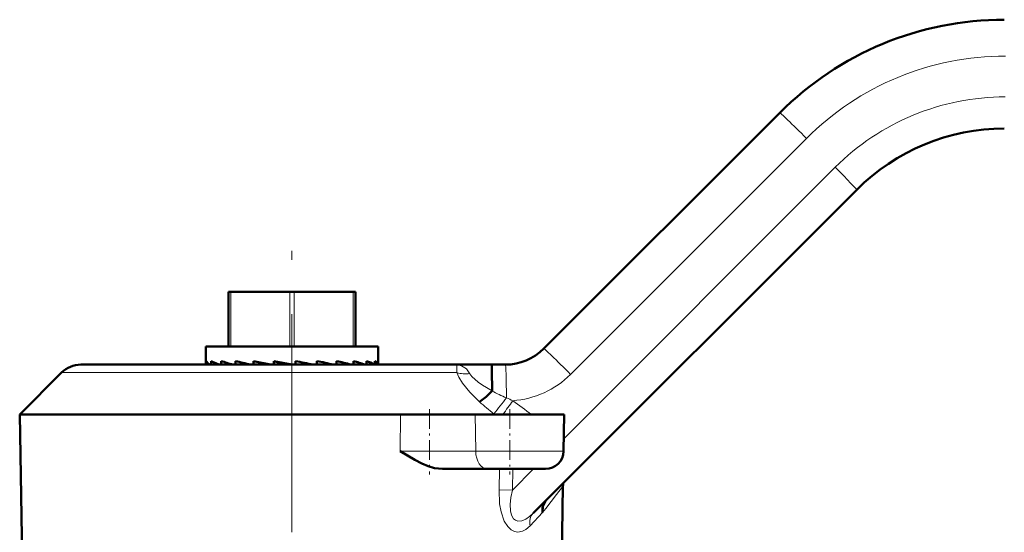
# Model space of a CAD drawing. Extents: x -1351 to 1763, y -1300 to 612.
# Tile 70 of 79: x 1592 to 1646, y -126 to -97. Entities that reach past the tile are written whole.
import ezdxf

# ---------------------------------------------------------------- set-up
doc = ezdxf.new("R2010")
doc.units = 0
doc.linetypes.add('DASHDOT', pattern=[18.5, 12, -3, 0.5, -3])

msp = doc.modelspace()

# ---------------------------------------------------------------- linework, layer by layer
at = {"color": 7, "lineweight": 50}
for p, q in [((1621.037, -115.544), (1634.032, -102.549)), ((1638.275, -106.791), (1620.453, -124.613)), ((1603.658, -115.423), (1603.658, -112.423)), ((1603.783, -112.423), (1603.658, -112.423)), ((1603.783, -112.423), (1607.033, -112.423)), ((1607.283, -112.423), (1607.033, -112.423)), ((1607.283, -112.423), (1610.533, -112.423)), ((1610.658, -112.423), (1610.533, -112.423)), ((1610.658, -115.423), (1610.658, -112.423)), ((1602.408, -115.423), (1603.044, -115.423)), ((1602.408, -115.423), (1602.408, -116.363)), ((1603.044, -115.423), (1611.908, -115.423)), ((1611.908, -115.423), (1611.908, -116.244)), ((1616.209, -116.423), (1595.529, -116.423)), ((1602.434, -116.224), (1602.434, -116.423)), ((1602.705, -116.224), (1602.705, -116.423)), ((1603.147, -116.423), (1603.044, -116.383)), ((1603.256, -116.224), (1603.256, -116.423)), ((1604.052, -116.224), (1604.052, -116.423)), ((1605.044, -116.224), (1605.044, -116.423)), ((1605.976, -116.423), (1605.044, -116.224)), ((1606.168, -116.224), (1606.168, -116.423)), ((1607.157, -116.423), (1606.168, -116.224)), ((1606.547, -116.34), (1606.168, -116.224)), ((1606.518, -116.423), (1606.547, -116.423)), ((1606.959, -116.423), (1606.547, -116.34)), ((1606.547, -116.34), (1606.547, -116.423)), ((1606.949, -116.423), (1606.547, -116.423)), ((1606.959, -116.423), (1606.977, -116.423)), ((1607.354, -116.224), (1607.354, -116.423)), ((1607.46, -116.423), (1607.354, -116.402)), ((1607.45, -116.423), (1607.354, -116.423)), ((1607.46, -116.423), (1607.541, -116.423)), ((1608.528, -116.224), (1608.528, -116.423)), ((1609.616, -116.224), (1609.616, -116.423)), ((1610.55, -116.224), (1610.55, -116.423)), ((1611.27, -116.224), (1611.27, -116.423)), ((1611.732, -116.224), (1611.732, -116.423)), ((1611.906, -116.268), (1611.908, -116.244)), ((1611.907, -116.224), (1611.907, -116.423)), ((1611.908, -116.244), (1611.907, -116.224)), ((1616.209, -116.423), (1618.158, -116.423)), ((1616.21, -116.423), (1616.212, -116.423)), ((1616.212, -116.423), (1616.21, -116.423)), ((1618.158, -116.423), (1618.915, -116.423)), ((1592.158, -119.173), (1594.469, -116.863)), ((1592.158, -119.173), (1592.319, -128.423)), ((1592.158, -119.173), (1613.139, -119.173)), ((1613.139, -119.173), (1617.262, -119.173)), ((1622.158, -119.173), (1617.262, -119.173)), ((1622.123, -121.191), (1622.158, -119.173)), ((1617.916, -122.173), (1615.445, -122.173)), ((1617.916, -122.173), (1621.123, -122.173)), ((1621.997, -128.423), (1622.089, -123.109)), ((1621.143, -123.923), (1621.121, -123.951))]:
    msp.add_line(p, q, dxfattribs=at)
at = {"color": 7, "lineweight": 18}
for p, q in [((1635.508, -103.963), (1622.512, -116.959)), ((1622.135, -120.51), (1637.091, -105.554)), ((1603.783, -115.423), (1603.783, -112.423)), ((1607.033, -115.423), (1607.033, -112.423)), ((1607.283, -115.423), (1607.283, -112.423)), ((1610.533, -115.423), (1610.533, -112.423)), ((1616.222, -116.423), (1616.209, -116.423)), ((1616.244, -116.863), (1594.469, -116.863)), ((1613.125, -121.191), (1613.139, -119.173)), ((1617.284, -121.191), (1617.262, -119.173)), ((1618.333, -119.173), (1618.283, -119.133)), ((1613.125, -121.191), (1617.284, -121.191)), ((1622.123, -121.191), (1617.284, -121.191)), ((1618.571, -123.323), (1618.597, -122.173)), ((1619.332, -122.173), (1619.305, -123.34)), ((1619.305, -123.34), (1620.472, -122.173)), ((1618.571, -123.323), (1619.305, -123.34)), ((1620.96, -124.578), (1620.279, -125.303))]:
    msp.add_line(p, q, dxfattribs=at)
at = {"color": 7, "linetype": 'DASHDOT', "lineweight": 18}
msp.add_line((1607.158, -144.148), (1607.158, -109.539), dxfattribs=at)
at = {"color": 7, "linetype": 'DASHDOT', "lineweight": 18, "ltscale": 0.090015}
for p, q in [((1614.734, -118.873), (1614.734, -122.474)), ((1619.158, -118.873), (1619.158, -122.474))]:
    msp.add_line(p, q, dxfattribs=at)
at = {"color": 7, "lineweight": 18}
for points in [[(1616.244, -116.863), (1616.24, -116.514), (1616.223, -116.438), (1616.217, -116.428), (1616.214, -116.425), (1616.209, -116.423)], [(1616.209, -116.423), (1616.509, -116.482), (1616.773, -116.664), (1616.953, -116.923)], [(1617.492, -118.473), (1616.964, -117.948), (1616.549, -117.439), (1616.351, -117.115), (1616.244, -116.863)], [(1616.953, -116.923), (1617.063, -117.082), (1617.413, -117.389), (1617.656, -117.553), (1618.187, -117.859)], [(1622.089, -123.109), (1622.089, -123.112), (1622.086, -123.118), (1622.058, -123.15), (1621.726, -123.582), (1621.139, -124.344), (1620.96, -124.578)], [(1620.279, -125.303), (1620.037, -125.51), (1619.861, -125.6), (1619.599, -125.645), (1619.418, -125.614), (1619.233, -125.522), (1619.044, -125.347), (1618.854, -125.049), (1618.678, -124.539), (1618.602, -124.089), (1618.571, -123.323)], [(1619.305, -123.34), (1619.223, -123.739), (1619.181, -124.123), (1619.192, -124.477), (1619.251, -124.721), (1619.364, -124.91), (1619.478, -124.999), (1619.611, -125.041), (1619.829, -125.023), (1620.048, -124.931), (1620.255, -124.791), (1620.453, -124.613)]]:
    msp.add_lwpolyline(points, dxfattribs=at)
at = {"color": 7, "lineweight": 50}
for points in [[(1618.158, -116.423), (1618.159, -116.424), (1618.16, -116.427), (1618.164, -116.459), (1618.175, -116.741), (1618.187, -117.859)], [(1617.492, -118.473), (1617.854, -118.193), (1618.18, -117.877)], [(1615.445, -122.173), (1615.006, -122.119), (1614.663, -122.015), (1614.317, -121.869), (1613.924, -121.667), (1613.125, -121.191)], [(1620.96, -124.578), (1620.962, -124.307), (1621.045, -124.063), (1621.121, -123.951)], [(1620.96, -124.578), (1620.974, -124.245), (1621.121, -123.951)]]:
    msp.add_lwpolyline(points, dxfattribs=at)
for centre, radius, start, end in [((1646.407, -114.923), 17.5, 90, 135), ((1646.407, -114.923), 11.5, 90, 135), ((1618.915, -113.423), 3, 270, 315), ((1595.529, -117.923), 1.5, 90, 135.0001), ((1602.611, -116.362), 0.203, 180.1836, 197.4448), ((1604.144, -113.585), 3.007, 241.4075, 248.553), ((1607.02, -105.077), 11.766, 251.3442, 254.6525), ((1612.417, -83.647), 33.634, 255.5993, 257.0307), ((1592.874, -190.395), 75.57, 78.19219, 78.95322), ((1601.349, -151.547), 36.044, 77.0201, 78.5115), ((1605.738, -133.371), 17.579, 74.5906, 77.2535), ((1608.611, -123.324), 7.36, 69.6703, 74.7261), ((1610.496, -118.325), 2.238, 58.1849, 69.7518), ((1618.163, -117.86), 0.0243, 315.9386, 2.6946), ((1621.123, -121.173), 1, 270, 359), ((1623.089, -123.126), 1, 170.728, 178.9981), ((1623.089, -123.126), 1, 170.728, 178.9981)]:
    msp.add_arc(centre, radius, start, end, dxfattribs=at)
at = {"color": 7, "lineweight": 18}
for centre, radius, start, end in [((1646.468, -114.923), 15.5, 90.0001, 134.9999), ((1646.462, -114.927), 13.254, 90.0071, 134.9929), ((1616.729, -115.32), 1.617, 252.5358, 277.9477), ((1618.976, -113.423), 5, 274.0824, 314.9998), ((1625.845, -102.889), 16.834, 242.9171, 245.9207), ((1595.562, -100.447), 29.419, 320.5649, 322.7392), ((1625.901, -102.518), 17.196, 246.2551, 247.5452), ((1628.083, -106.59), 15.917, 228.2913, 231.9983), ((1654.341, -144.132), 43.442, 143.694, 144.9323), ((1576.231, -177.157), 72.862, 52.73075, 53.73276)]:
    msp.add_arc(centre, radius, start, end, dxfattribs=at)
for centre, major_axis, ratio, start_param, end_param in [((1635.447, -103.963), (1.414, -1.414), 0.021599, 1.549201, 3.141593), ((1637.038, -105.554), (1.237, -1.237), 0.021599, 0, 1.549201), ((1622.451, -116.959), (1.414, -1.414), 0.021599, 1.549201, 3.141593), ((1618.915, -118.423), (0, -2), 0.030539, 1.653189, 3.141593), ((1617.916, -121.173), (0, 1), 0.632061, 1.58825, 3.141593), ((1621.16, -125.321), (0.707, -0.707), 0.790531, 3.141593, 4.024085)]:
    msp.add_ellipse(centre, major_axis=major_axis, ratio=ratio, start_param=start_param, end_param=end_param, dxfattribs=at)
at = {"color": 7, "lineweight": 50}
for major_axis, ratio, start_param, end_param in [((4.75, -0.376), 0.187093, 3.260586, 3.470331), ((4.75, 0.009), 0.203144, 0.062699, 0.272452)]:
    msp.add_ellipse((1607.158, -116.492), major_axis=major_axis, ratio=ratio, start_param=start_param, end_param=end_param, dxfattribs=at)

doc.saveas('drawing.dxf')
